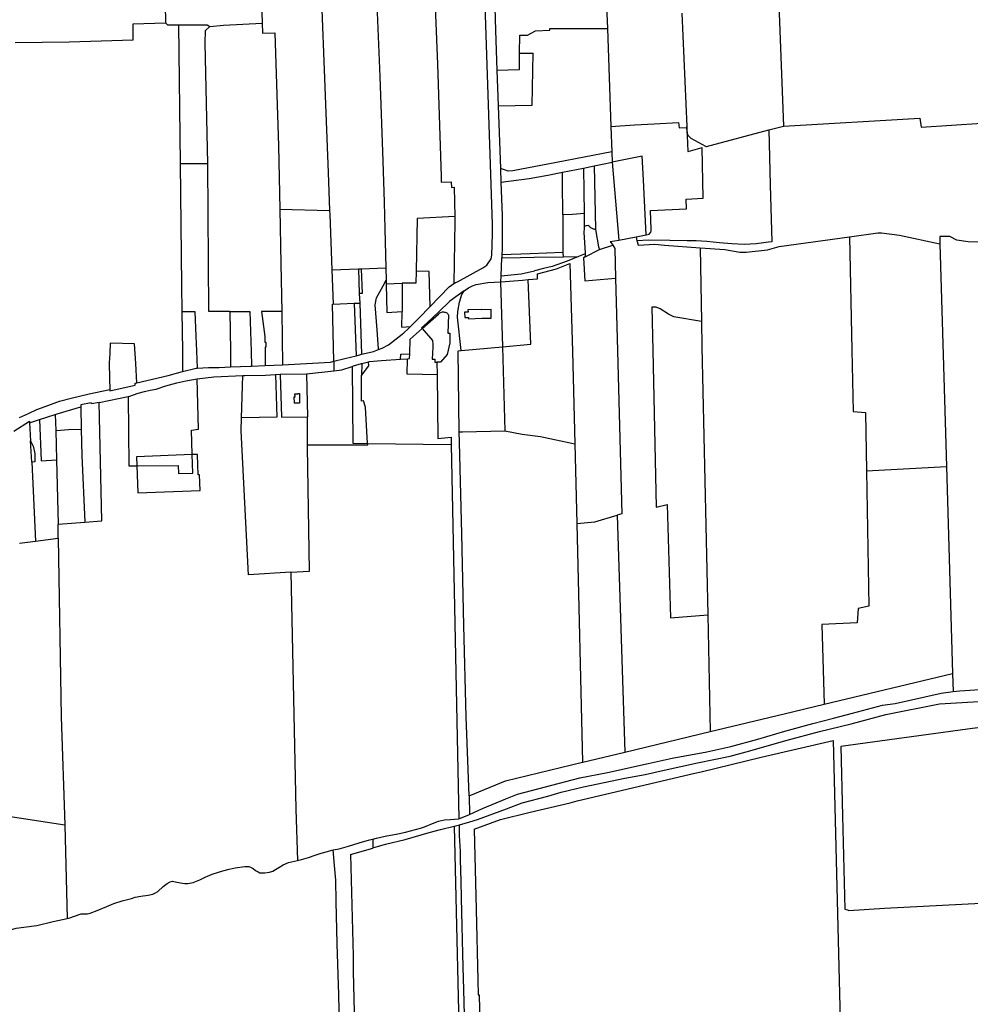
# Model space of a CAD drawing. Header units: inches. Extents: x 210911 to 224988, y 571697 to 586201.
# Tile 172 of 256: x 221713 to 222751, y 576786 to 577862. Entities that reach past the tile are written whole.
import ezdxf

# ---------------------------------------------------------------- set-up
doc = ezdxf.new("R2010")
doc.units = ezdxf.units.IN
doc.header["$MEASUREMENT"] = 0

msp = doc.modelspace()

# ---------------------------------------------------------------- linework, layer by layer
for points in [[(222227.564, 578023.813), (222232.716, 577849.747), (222234.235, 577806.338)], [(222163.704, 578013.935), (222163.706, 578013.806), (222165.769, 577903.115), (222169.244, 577813.132), (222173.238, 577690.43), (222173.206, 577684.257), (222184.179, 577684.448), (222184.629, 577678.402), (222187.551, 577678.754), (222188.226, 577646.749)], [(222186.986, 577573.477), (222189.078, 577574.548), (222191.086, 577575.358), (222218.843, 577590.545), (222223.114, 577593.64), (222228.05, 577600.494), (222228.512, 577604.329), (222229.352, 577627.293), (222229.467, 577638.318), (222221.077, 577888.805), (222216.128, 577998.781), (222215.103, 578013.161)], [(222109.68, 577994.605), (222109.681, 577994.478), (222109.681, 577994.329), (222109.749, 577959.571), (222110.037, 577924.565), (222101.347, 577922.262), (222106.231, 577799.457), (222109.398, 577707.061), (222110.894, 577662.451), (222111.926, 577632.982), (222112.94, 577590.561)], [(222038.112, 577979.171), (222040.322, 577935.512), (222042.863, 577872.382), (222045.453, 577806.965), (222047.302, 577759.941), (222049.841, 577694.677), (222051.359, 577653.182)], [(221974.898, 577952.297), (221977.772, 577857.896)], [(221870.706, 577937.468), (221872.061, 577858.227)], [(222353.564, 577884.965), (222354.784, 577851.903)], [(222542.162, 577878.076), (222547.085, 577745.362)], [(221836.901, 577839.039), (221837.059, 577857.125), (221872.061, 577858.227)], [(221872.061, 577858.227), (221874.419, 577855.887), (221886.505, 577855.933)], [(222436.286, 577868.789), (222441.46, 577745.026)], [(221886.505, 577855.933), (221917.778, 577856.051), (221920.493, 577854.04)], [(221886.505, 577855.933), (221888.278, 577704.435)], [(221918.575, 577704.543), (221915.383, 577836.04), (221915.888, 577849.627), (221920.493, 577854.04)], [(221920.493, 577854.04), (221935.633, 577855.465), (221977.772, 577857.896)], [(221977.772, 577857.896), (221978.109, 577846.844), (221991.674, 577847.185), (221995.617, 577723.924), (221997.077, 577654.67)], [(222259.016, 577824.917), (222259.306, 577844.638), (222267.739, 577844.553), (222276.254, 577849.396), (222291.877, 577850.014), (222291.88, 577851.945), (222354.784, 577851.903)], [(222354.784, 577851.903), (222358.731, 577744.988)], [(221836.901, 577839.039), (221766.945, 577836.972), (221708.083, 577836.173)], [(222234.235, 577806.338), (222258.753, 577807.016), (222259.016, 577824.917)], [(222259.016, 577824.917), (222273.797, 577824.836)], [(222272.794, 577768.367), (222273.797, 577824.836)], [(222234.235, 577806.338), (222235.593, 577767.536)], [(222235.593, 577767.536), (222272.794, 577768.367)], [(222235.593, 577767.536), (222237.987, 577699.13)], [(222547.085, 577745.362), (222696.187, 577754.013), (222697.572, 577744.206), (222763.75, 577748.505), (222856.004, 577754.822)], [(222358.731, 577744.988), (222384.526, 577746.608), (222405.736, 577747.857), (222432.338, 577749.313), (222433.392, 577743.424), (222441.51, 577743.829)], [(222358.731, 577744.988), (222359.755, 577717.243)], [(222530.971, 577741.103), (222532.659, 577681.06), (222534.444, 577619.036), (222530.827, 577618.458), (222517.299, 577616.801), (222504.05, 577616.22), (222490.837, 577616.851), (222477.367, 577617.994), (222463.453, 577619.384), (222451.806, 577620.129), (222441.992, 577620.149), (222422.927, 577620.548), (222399.774, 577620.902), (222387.148, 577620.007)], [(222441.46, 577745.026), (222441.51, 577743.829)], [(222462.446, 577722.928), (222446.492, 577731.873), (222443.055, 577735.087), (222442.026, 577737.915), (222441.46, 577745.026)], [(222441.51, 577743.829), (222442.605, 577717.631)], [(222462.446, 577722.928), (222463.062, 577723.093), (222530.971, 577741.103)], [(222530.971, 577741.103), (222547.017, 577745.358), (222547.085, 577745.362)], [(222401.941, 577653.312), (222441.166, 577654.927), (222440.753, 577665.457), (222459.314, 577666.784), (222458.356, 577721.833)], [(222442.605, 577717.631), (222442.937, 577717.703), (222458.356, 577721.833)], [(222359.755, 577717.243), (222299.202, 577705.531), (222251.544, 577696.49), (222246.553, 577696.137), (222242.56, 577697.497), (222237.987, 577699.13)], [(222359.755, 577717.243), (222360.172, 577705.957)], [(222397.126, 577626.653), (222394.848, 577671.546), (222394.087, 577686.543), (222392.768, 577712.541), (222360.172, 577705.957)], [(221888.278, 577704.435), (221918.575, 577704.543)], [(221888.278, 577704.435), (221889.81, 577571.342), (221890.14, 577542.792)], [(221942.595, 577542.882), (221919.713, 577542.824), (221918.575, 577704.543)], [(222237.987, 577699.13), (222238.508, 577684.253)], [(222305.624, 577694.944), (222328.606, 577699.582)], [(222328.606, 577699.582), (222340.366, 577701.958)], [(222328.606, 577699.582), (222329.312, 577649.786)], [(222340.366, 577701.958), (222349.616, 577703.825)], [(222340.366, 577701.958), (222342.008, 577632.86)], [(222349.616, 577703.825), (222360.172, 577705.957)], [(222360.172, 577705.957), (222367.237, 577620.74)], [(222238.508, 577684.253), (222269.306, 577688.091), (222289.809, 577691.753), (222305.624, 577694.944)], [(222306, 577648.283), (222305.718, 577683.282), (222305.624, 577694.944)], [(222238.508, 577684.253), (222239.791, 577647.604), (222239.872, 577611.393), (222239.719, 577604.834)], [(221997.077, 577654.67), (221998.334, 577595.049), (221999.173, 577542.858)], [(221997.077, 577654.67), (222051.359, 577653.182)], [(222051.359, 577653.182), (222051.514, 577648.949), (222053.818, 577588.331)], [(222188.226, 577646.749), (222146.937, 577644.536), (222145.865, 577586.787)], [(222188.226, 577646.749), (222188.345, 577641.105), (222186.986, 577573.477)], [(222329.312, 577649.786), (222316.79, 577648.977), (222306, 577648.283)], [(222306, 577648.283), (222306.208, 577622.483), (222306.321, 577607.396)], [(222329.312, 577649.786), (222329.51, 577635.832)], [(222397.126, 577626.653), (222400.46, 577627.313), (222401.68, 577628.607), (222402.164, 577629.292), (222402.674, 577630.867), (222402.777, 577632.264), (222401.941, 577653.312)], [(222329.51, 577635.832), (222329.545, 577633.384), (222329.032, 577629.269), (222330.605, 577606.887), (222330.615, 577605.927)], [(222334.415, 577636.9), (222331.682, 577636.305), (222329.51, 577635.832)], [(222334.415, 577636.9), (222334.729, 577636.344), (222335.095, 577635.82), (222335.509, 577635.333), (222335.968, 577634.888), (222336.466, 577634.488)], [(222336.466, 577634.488), (222337.087, 577634.074), (222337.742, 577633.718), (222338.426, 577633.42), (222339.134, 577633.185), (222339.86, 577633.013), (222340.598, 577632.907), (222341.343, 577632.866)], [(222341.343, 577632.866), (222342.008, 577632.86)], [(222342.008, 577632.86), (222342.016, 577632.507), (222345.067, 577613.527), (222346.118, 577610.469)], [(222367.237, 577620.74), (222386.101, 577624.472)], [(222386.101, 577624.472), (222397.126, 577626.653)], [(222386.101, 577624.472), (222387.148, 577620.007)], [(222455.969, 577612.412), (222483.072, 577610.61), (222499.631, 577607.697), (222506.311, 577607.613), (222529.582, 577610.103), (222542.567, 577614.027), (222619.082, 577624.563)], [(222619.082, 577624.563), (222650.162, 577628.773), (222654.15, 577628.896), (222673.757, 577626.131), (222718.037, 577616.611)], [(222619.082, 577624.563), (222621.89, 577500.541), (222623.352, 577433.585), (222636.763, 577432.472), (222637.862, 577368.905)], [(222769.898, 577618.103), (222748.939, 577619.064), (222736.494, 577620.602), (222728.725, 577624.726), (222717.803, 577624.941), (222718.037, 577616.611)], [(222346.118, 577610.469), (222346.334, 577610.579), (222360.802, 577615.139)], [(222357.833, 577619.491), (222367.237, 577620.74)], [(222357.833, 577619.491), (222360.802, 577615.139)], [(222360.802, 577615.139), (222363.09, 577611.785), (222363.856, 577579.41)], [(222387.148, 577620.007), (222387.272, 577619.476)], [(222387.272, 577619.476), (222388.284, 577615.157), (222406.619, 577616.586), (222417.261, 577615.177), (222455.969, 577612.412)], [(222455.969, 577612.412), (222457.544, 577531.762)], [(222718.037, 577616.611), (222721.434, 577495.506), (222725.177, 577373.628)], [(222238.752, 577581.778), (222239.639, 577601.394)], [(222239.719, 577604.834), (222239.639, 577601.394)], [(222239.639, 577601.394), (222260.017, 577601.763)], [(222306.321, 577607.396), (222270.474, 577606.013), (222239.719, 577604.834)], [(222260.017, 577601.763), (222274.937, 577602.033)], [(222274.937, 577602.033), (222306.357, 577602.602)], [(222323.158, 577602.907), (222310.832, 577597.915), (222294.593, 577592.166), (222285.141, 577589.687), (222275.113, 577587.412)], [(222306.321, 577607.396), (222306.357, 577602.602)], [(222306.357, 577602.602), (222323.158, 577602.907)], [(222330.615, 577605.927), (222323.158, 577602.907)], [(222330.654, 577602.603), (222328.592, 577601.554), (222330.01, 577576.277), (222363.856, 577579.41)], [(222330.615, 577605.927), (222330.654, 577602.603)], [(222330.654, 577602.603), (222346.118, 577610.469)], [(222053.818, 577588.331), (222082.885, 577589.427)], [(222082.885, 577589.427), (222086.066, 577589.547)], [(222082.885, 577589.427), (222083.895, 577562.533)], [(222086.066, 577589.547), (222087.169, 577562.668), (222083.895, 577562.533)], [(222086.066, 577589.547), (222112.94, 577590.561)], [(222112.94, 577590.561), (222113.262, 577577.069)], [(222268.33, 577577.693), (222278.625, 577578.592), (222278.403, 577584.105), (222299.366, 577589.494), (222313.826, 577595.169), (222316.76, 577499.191), (222319.223, 577398.289)], [(222053.818, 577588.331), (222055.396, 577550.874)], [(222145.935, 577586.787), (222145.742, 577573.959), (222130.526, 577573.772), (222130.53, 577573.339)], [(222145.865, 577586.787), (222145.935, 577586.787)], [(222161.286, 577548.16), (222160.236, 577586.696), (222145.935, 577586.787)], [(222238.458, 577575.29), (222238.752, 577581.778)], [(222238.752, 577581.778), (222260.733, 577584.136)], [(222260.733, 577584.136), (222275.113, 577587.412)], [(222363.856, 577579.41), (222365.736, 577500.053), (222370.611, 577321.704), (222365.668, 577320.268)], [(222104.834, 577501.327), (222104.786, 577502.041), (222103.384, 577522.725), (222101.269, 577550.116), (222102.788, 577557.721), (222109.941, 577570.934), (222113.262, 577577.069)], [(222113.262, 577577.069), (222113.363, 577572.841)], [(222130.53, 577573.339), (222113.363, 577572.841)], [(222113.363, 577572.841), (222114.104, 577541.832), (222130.868, 577542.821)], [(222130.53, 577573.339), (222130.868, 577542.821)], [(222161.286, 577548.16), (222181.934, 577569.627), (222186.986, 577573.477)], [(222198.39, 577565.494), (222203.195, 577568.842), (222207.44, 577570.971), (222211.632, 577572.339), (222224.209, 577574.586), (222237.959, 577575.265)], [(222237.959, 577575.265), (222238.458, 577575.29)], [(222237.959, 577575.265), (222240.156, 577504.372)], [(222238.458, 577575.29), (222243.338, 577575.531), (222262.264, 577577.162), (222268.33, 577577.693)], [(222240.156, 577504.372), (222271.275, 577507.14), (222268.33, 577577.693)], [(222083.895, 577562.533), (222084.29, 577552.026)], [(222198.39, 577565.494), (222182.783, 577554.3), (222170.332, 577542.178), (222158.46, 577530.688), (222151.809, 577524.859), (222152.396, 577524.188)], [(222195.086, 577500.363), (222191.116, 577536.694), (222191.505, 577543.045), (222193.168, 577552.925), (222195.769, 577561.483), (222198.39, 577565.494)], [(222055.895, 577488.496), (222054.497, 577550.838), (222055.396, 577550.874)], [(222055.396, 577550.874), (222078.247, 577551.785)], [(222078.247, 577551.785), (222084.29, 577552.026)], [(222078.247, 577551.785), (222080.392, 577494.548)], [(222084.29, 577552.026), (222086.391, 577496.095)], [(222139.895, 577526.597), (222148.821, 577535.622), (222161.286, 577548.16)], [(222457.544, 577531.762), (222427.558, 577537.178), (222421.388, 577539.776), (222412.631, 577545.628), (222408.112, 577547.462), (222403.286, 577547.543), (222404.55, 577500.215), (222407.992, 577329.139), (222420.19, 577332.015), (222423.602, 577208.349), (222464.413, 577211.694)], [(221890.14, 577542.792), (221904.09, 577542.797), (221905.495, 577515.872), (221906.028, 577500.022), (221906.719, 577481.105)], [(221890.14, 577542.792), (221890.635, 577499.892), (221890.933, 577477.179)], [(221942.595, 577542.882), (221964.264, 577542.936), (221965.615, 577499.044), (221966.143, 577483.051)], [(221942.595, 577542.882), (221943.036, 577500.017), (221943.32, 577482.27)], [(221999.173, 577542.858), (221977.167, 577542.942), (221980.78, 577515.455), (221980.822, 577509.537), (221981.889, 577509.535), (221981.829, 577503.922), (221981.117, 577503.923), (221980.966, 577489.892), (221981.149, 577483.796)], [(221999.173, 577542.858), (222000.108, 577484.746)], [(222130.418, 577525.734), (222130.87, 577542.627), (222130.868, 577542.821)], [(222152.396, 577524.188), (222170.189, 577539.968), (222170.977, 577540.704), (222171.994, 577541.389), (222172.935, 577541.921), (222173.748, 577542.175), (222174.916, 577542.377), (222175.933, 577542.401), (222176.923, 577542.298), (222177.812, 577542.018), (222178.675, 577541.687), (222179.487, 577541.254), (222180.046, 577540.796), (222180.705, 577540.008), (222181.111, 577539.169), (222180.554, 577519.304), (222182.916, 577519.302), (222182.903, 577508.708), (222179.916, 577496.01), (222172.718, 577487.685), (222168.58, 577487.674)], [(222202.662, 577542.285), (222198.712, 577542.099), (222198.986, 577536.264), (222203.109, 577536.201), (222203.086, 577534.691), (222217.575, 577535.41), (222227.874, 577535.573), (222227.721, 577545.201), (222217.228, 577544.709), (222217.223, 577545.009), (222202.546, 577544.74), (222202.662, 577542.285)], [(222130.418, 577525.734), (222139.895, 577526.597)], [(222130.835, 577518.207), (222132.417, 577519.457), (222137.3, 577523.974), (222139.895, 577526.597)], [(222457.544, 577531.762), (222458.077, 577504.451), (222464.413, 577211.694)], [(222104.834, 577501.327), (222108.85, 577502.869), (222115.865, 577506.57), (222127.408, 577515.5), (222130.835, 577518.207)], [(222139.023, 577496.584), (222139.522, 577512.769), (222152.396, 577524.188)], [(222152.396, 577524.188), (222163.677, 577511.295), (222164.333, 577506.976), (222164.329, 577503.902), (222163.297, 577490.896), (222166.193, 577490.842), (222166.24, 577487.667), (222168.58, 577487.674)], [(221841.035, 577465.067), (221839.688, 577486.212), (221838.265, 577507.639), (221811.6, 577508.246), (221811.325, 577496.915), (221810.741, 577486.891), (221810.977, 577469.581), (221811.26, 577457.695)], [(222195.086, 577500.363), (222240.156, 577504.372)], [(222240.156, 577504.372), (222242.897, 577412.594)], [(222055.895, 577488.496), (222068.142, 577491.455), (222080.392, 577494.548)], [(222080.392, 577494.548), (222083.973, 577495.452), (222086.391, 577496.095)], [(222086.391, 577496.095), (222091.392, 577497.426), (222099.549, 577499.297), (222104.834, 577501.327)], [(222129.033, 577490.683), (222129.068, 577496.273), (222139.023, 577496.584)], [(222136.634, 577491.228), (222138.862, 577491.388), (222139.023, 577496.584)], [(222193.043, 577411.39), (222191.819, 577500.058), (222195.086, 577500.363)], [(221906.719, 577481.105), (221919.209, 577481.77), (221930.996, 577481.859), (221943.32, 577482.27)], [(221943.32, 577482.27), (221964.884, 577482.989), (221966.143, 577483.051)], [(221966.143, 577483.051), (221981.149, 577483.796)], [(221981.149, 577483.796), (222000.108, 577484.746)], [(222000.108, 577484.746), (222052.49, 577487.585), (222055.895, 577488.496)], [(222055.895, 577488.496), (222055.929, 577478.068)], [(222055.929, 577478.068), (222064.744, 577479.05), (222075.92, 577482.931)], [(222075.92, 577482.931), (222077.707, 577483.551), (222086.232, 577485.888)], [(222075.92, 577482.931), (222076.786, 577399.088), (222092.964, 577398.844)], [(222086.232, 577485.888), (222086.545, 577485.974)], [(222086.429, 577472.919), (222094.321, 577483.423), (222094.09, 577488.042)], [(222086.545, 577485.974), (222086.429, 577472.919)], [(222086.545, 577485.974), (222094.09, 577488.042)], [(222094.09, 577488.042), (222094.938, 577488.274), (222108.251, 577489.193), (222129.033, 577490.683)], [(222129.033, 577490.683), (222136.634, 577491.228)], [(222168.757, 577473.778), (222136.223, 577474.313), (222136.634, 577491.228)], [(222168.58, 577487.674), (222168.757, 577473.778)], [(221841.035, 577465.067), (221875.15, 577473.133), (221890.933, 577477.179)], [(221890.933, 577477.179), (221905.668, 577481.049), (221906.719, 577481.105)], [(221906.761, 577469.388), (221925.014, 577471.654), (221956.517, 577472.925)], [(221955.347, 577426.616), (221956.517, 577472.925)], [(221956.517, 577472.925), (221958.699, 577473.013), (221981.587, 577473.419), (221992.454, 577474.095)], [(221992.454, 577474.095), (221997.442, 577474.406)], [(221992.454, 577474.095), (221993.918, 577427.317)], [(221997.442, 577474.406), (222026.047, 577474.741), (222026.19, 577474.757)], [(221997.442, 577474.406), (221998.918, 577427.408)], [(222026.19, 577474.757), (222055.929, 577478.068)], [(222026.19, 577474.757), (222027.193, 577427.922)], [(222092.964, 577398.844), (222090.566, 577438.44), (222088.392, 577445.15), (222086.182, 577445.103), (222086.429, 577472.919)], [(222168.757, 577473.778), (222169.645, 577404.047), (222184.128, 577405.696), (222184.297, 577397.466)], [(221811.26, 577457.695), (221811.574, 577457.761), (221811.597, 577456.339), (221839.167, 577462.328), (221839.119, 577464.614), (221841.035, 577465.067)], [(221831.475, 577449.973), (221832.064, 577450.092), (221842.255, 577453.51), (221849.116, 577455.636), (221855.316, 577456.797), (221861.922, 577458.136), (221872.418, 577461.63), (221884.463, 577464.918), (221894.322, 577467.218), (221906.761, 577469.388)], [(221901.415, 577386.554), (221900.586, 577413.074), (221908.183, 577414.208), (221906.761, 577469.388)], [(221712.927, 577427.209), (221722.429, 577431.496), (221731.604, 577435.651), (221744.972, 577440.412), (221756.535, 577444.793), (221769.216, 577448.284), (221788.985, 577452.986), (221811.26, 577457.695)], [(221799.635, 577443.56), (221831.475, 577449.973)], [(221831.475, 577449.973), (221832.046, 577374.245), (221840.92, 577374.318)], [(222012.552, 577449.545), (222013.705, 577449.563), (222013.635, 577452.837), (222016.917, 577452.896)], [(222012.552, 577449.545), (222012.661, 577442.819)], [(222016.907, 577453.213), (222018.465, 577453.25), (222018.681, 577442.914), (222012.661, 577442.819)], [(222016.907, 577453.213), (222016.917, 577452.896)], [(221751.889, 577430.348), (221754.029, 577431.028), (221779.612, 577438.844)], [(221799.635, 577443.56), (221791.308, 577441.883), (221791.03, 577443.23), (221779.568, 577440.847), (221779.612, 577438.844)], [(221779.612, 577438.844), (221780.142, 577414.497)], [(221784.01, 577312.704), (221802.683, 577314.175), (221800.13, 577427.369), (221799.635, 577443.56)], [(221734.435, 577424.803), (221751.889, 577430.348)], [(221751.889, 577430.348), (221752.349, 577413.003)], [(221706.448, 577412.085), (221723.611, 577423.003), (221723.696, 577421.392)], [(221723.696, 577421.392), (221734.435, 577424.803)], [(221723.696, 577421.392), (221724.729, 577401.723)], [(221734.435, 577424.803), (221736.437, 577379.763), (221753.206, 577380.735)], [(222008.961, 577258.004), (221962.747, 577255.296), (221957.841, 577355.204), (221954.991, 577412.512), (221955.347, 577426.616)], [(221993.918, 577427.317), (221955.347, 577426.616)], [(221998.918, 577427.408), (222027.193, 577427.922)], [(222027.43, 577397.26), (222027.193, 577427.922)], [(221752.349, 577413.003), (221757.446, 577413.276), (221766.26, 577413.839), (221780.142, 577414.497)], [(221752.349, 577413.003), (221753.206, 577380.735)], [(221780.142, 577414.497), (221780.772, 577385.53), (221784.01, 577312.704)], [(222193.043, 577411.39), (222196.578, 577411.482), (222242.897, 577412.594)], [(222203.797, 577013.768), (222200.6, 577100), (222197.9, 577200), (222195.9, 577300), (222193.2, 577400), (222193.043, 577411.39)], [(222242.897, 577412.594), (222261.893, 577408.728), (222281.755, 577406.461), (222319.223, 577398.289)], [(221724.729, 577401.723), (221727.541, 577395.598), (221729.411, 577387.697), (221729.679, 577378.628), (221726.071, 577378.15)], [(221726.071, 577378.15), (221724.729, 577401.723)], [(222008.961, 577258.004), (222029.356, 577259.191), (222027.446, 577395.127), (222027.43, 577397.26)], [(222027.43, 577397.26), (222093.064, 577397.182), (222092.964, 577398.844)], [(222092.964, 577398.844), (222184.297, 577397.466)], [(222184.297, 577397.466), (222192.67, 576988.792)], [(222319.223, 577398.289), (222321.328, 577311.362)], [(221901.415, 577386.554), (221840.553, 577384.286)], [(221840.92, 577374.318), (221886.205, 577374.691), (221886.448, 577366.106), (221902.046, 577366.393), (221901.415, 577386.554)], [(221907.088, 577386.766), (221901.415, 577386.554)], [(221907.098, 577386.482), (221907.088, 577386.766)], [(221907.888, 577364.431), (221907.098, 577386.482)], [(221726.071, 577378.15), (221730.298, 577292.015)], [(221753.206, 577380.735), (221755.073, 577310.423)], [(221840.553, 577384.286), (221840.92, 577374.318)], [(221840.92, 577374.318), (221841.999, 577344.98), (221910.054, 577347.278)], [(221909.437, 577364.487), (221907.888, 577364.431)], [(221910.054, 577347.278), (221909.437, 577364.487)], [(222637.862, 577368.905), (222640.418, 577221.089), (222628.779, 577218.364), (222627.662, 577202.997), (222589.097, 577201.178), (222591.629, 577113.984)], [(222637.862, 577368.905), (222725.177, 577373.628)], [(222725.177, 577373.628), (222731.882, 577147.445)], [(221755.003, 577295.182), (221755.073, 577310.423)], [(221755.073, 577310.423), (221784.01, 577312.704)], [(222321.328, 577311.362), (222341.129, 577313.139), (222365.668, 577320.268)], [(222321.328, 577311.362), (222327.642, 577050.619)], [(222365.668, 577320.268), (222373.757, 577061.709)], [(221712.815, 577289.773), (221730.298, 577292.015)], [(221730.298, 577292.015), (221755.003, 577295.182)], [(221755.003, 577295.182), (221758.3, 577100), (221762.307, 576982.134)], [(222008.961, 577258.004), (222014.526, 576999.142), (222016.403, 576943.241)], [(222464.413, 577211.694), (222467.188, 577084.178)], [(222591.629, 577113.984), (222731.882, 577147.445)], [(222731.882, 577147.445), (222732.469, 577127.658)], [(222204.295, 576993.554), (222218.52, 577000.014), (222243.813, 577010.77), (222256.574, 577015.704), (222324.811, 577033.403), (222354.771, 577039.275), (222399.497, 577049.137), (222425.52, 577054.913), (222463.611, 577061.788), (222489.684, 577067.589), (222519.191, 577075.722), (222548.673, 577084.44), (222579.272, 577092.927), (222601.917, 577098.86), (222622.502, 577104.137), (222655.287, 577112.925), (222669.033, 577114.86), (222719.198, 577126.161), (222732.469, 577127.658)], [(222732.469, 577127.658), (222739.855, 577128.491), (222778.32, 577131.123), (222793.275, 577129.886), (222815.165, 577127.688), (222819.606, 577126.899), (222829.576, 577125.504), (222839.51, 577125.996), (222847.214, 577130.557), (222857.128, 577134.453), (222861.727, 577135.309), (222873.786, 577136.484)], [(222193.126, 576982.042), (222204.571, 576985.604), (222212.988, 576988.033), (222244.812, 576999.795), (222261.894, 577006.271), (222289.925, 577013.365), (222304.514, 577017.965), (222328.682, 577023.541), (222373.789, 577033.224), (222396.074, 577037.253), (222417.014, 577041.818), (222453.354, 577049.763), (222488.906, 577057.175), (222506.416, 577061.872), (222551.249, 577074.681), (222586.626, 577084.227), (222621.086, 577092.581), (222658.878, 577102.53), (222717.655, 577114.3), (222772.71, 577117.694)], [(222467.188, 577084.178), (222547.763, 577103.518), (222591.629, 577113.984)], [(222820.214, 577096.383), (222817.506, 577095.957), (222748.247, 577086.654), (222609.85, 577067.874), (222611.611, 576991.952), (222614.189, 576890.163), (222616.936, 576889.342), (222618.548, 576888.735), (222657.396, 576891.169), (222763.149, 576896.782), (222817.001, 576899.358), (222823.075, 576900.537)], [(222373.757, 577061.709), (222467.188, 577084.178)], [(222522.667, 577056.081), (222601.432, 577074.43)], [(222601.432, 577074.43), (222609.991, 576725.051)], [(222327.642, 577050.619), (222327.861, 577050.672), (222373.757, 577061.709)], [(222450.181, 577038.697), (222457.177, 577040.045), (222522.667, 577056.081)], [(222203.797, 577013.768), (222243.463, 577030.229), (222327.642, 577050.619)], [(222209.202, 576977.418), (222238.211, 576987.92), (222270.401, 576995.938), (222314.099, 577006.09), (222321.757, 577008.316), (222450.181, 577038.697)], [(222203.797, 577013.768), (222204.295, 576993.554)], [(221643.984, 576994.904), (221652.624, 576995.427), (221652.754, 576998.704), (221662.254, 576997.323), (221762.307, 576982.134)], [(222098.619, 576966.71), (222102.727, 576967.577), (222112.092, 576969.655), (222125.857, 576972.434), (222134.32, 576974.103), (222150.654, 576978.438), (222155.001, 576980), (222165.462, 576984.376), (222170.544, 576986.038), (222177.104, 576987.569), (222183.366, 576988.1), (222187.956, 576988.451), (222192.67, 576988.792)], [(222192.67, 576988.792), (222204.295, 576993.554)], [(221762.307, 576982.134), (221764.91, 576879.918)], [(222098.821, 576957.041), (222112.493, 576961.105), (222134.065, 576966.167), (222160.307, 576973.869), (222172.707, 576977.239), (222187.489, 576980.716)], [(222187.489, 576980.716), (222187.577, 576980.737)], [(222187.489, 576980.716), (222194.359, 576685.768)], [(222187.577, 576980.737), (222193.126, 576982.042)], [(222194.379, 576685.769), (222200.824, 576686.282), (222200.483, 576705.784), (222197.928, 576801.937), (222197.314, 576827.023), (222197.036, 576841.395), (222196.256, 576871.763), (222195.552, 576902.105), (222195.093, 576920.869), (222194.453, 576943.949), (222194.241, 576952.937), (222193.338, 576970.603), (222193.126, 576982.042)], [(222209.202, 576977.418), (222211.358, 576889.755), (222213.256, 576812.495), (222213.643, 576796.392), (222214.791, 576796.384), (222216.55, 576718.682), (222217.397, 576677.939)], [(222055.285, 576954.801), (222062.023, 576955.829), (222071.99, 576958.943), (222083.772, 576962.523), (222095.179, 576965.937), (222098.619, 576966.71)], [(222098.619, 576966.71), (222098.821, 576957.041)], [(222016.403, 576943.241), (222020.878, 576944.346), (222028.506, 576946.674), (222035.828, 576949.043), (222042.243, 576951.129), (222049.243, 576953.234), (222054.004, 576954.606), (222055.285, 576954.801)], [(222063.472, 576709.19), (222063.165, 576720.165), (222062.605, 576746.828), (222061.418, 576796.701), (222059.875, 576852.123), (222058.631, 576898.458), (222058.198, 576921.904), (222056.745, 576937.635), (222055.285, 576954.801)], [(222074.43, 576949.953), (222098.825, 576956.832)], [(222098.821, 576957.041), (222098.825, 576956.832)], [(222074.43, 576949.953), (222077.006, 576839.276)], [(221764.91, 576879.918), (221766.726, 576880.333), (221780.169, 576884.841), (221782.964, 576885.118), (221787.206, 576884.885), (221790.078, 576885.696), (221797.702, 576888.813), (221808.096, 576893.095), (221815.822, 576896.314), (221824.817, 576899.226), (221835.032, 576901.63), (221838.996, 576903.15), (221845.222, 576904.389), (221853.25, 576905.296), (221858.357, 576906.535), (221861.356, 576908.031), (221863.771, 576909.553), (221869.721, 576914.83), (221873.941, 576917.976), (221877.423, 576919.954), (221879.786, 576920.561), (221884.663, 576919.541), (221890.631, 576918.341), (221893.273, 576917.958), (221896.499, 576918.082), (221902.292, 576919.27), (221909.637, 576922.184), (221915.356, 576925.151), (221923.361, 576928.293), (221934.821, 576932.041), (221941.708, 576933.914), (221948.441, 576935.178), (221959.035, 576936.514), (221963.125, 576936.662), (221965.081, 576936.076), (221967.874, 576934.55), (221970.539, 576932.287), (221973.408, 576930.684), (221975.414, 576929.844), (221980.52, 576929.839), (221985.652, 576930.443), (221989.464, 576931.456), (221992.463, 576933.231), (221996.047, 576935.488), (222000.902, 576938.608), (222006.697, 576940.965), (222016.403, 576943.241)], [(221682.325, 576858.723), (221690.141, 576861.126), (221692.174, 576861.861), (221700.079, 576866.045), (221705.416, 576868.148), (221708.948, 576869.211), (221717.332, 576870.6), (221731.865, 576872.263), (221749.677, 576876.437), (221764.91, 576879.918)], [(222077.006, 576839.276), (222077.219, 576822.108)], [(222077.219, 576822.108), (222079.931, 576703.822)]]:
    msp.add_lwpolyline(points)

doc.saveas('drawing.dxf')
